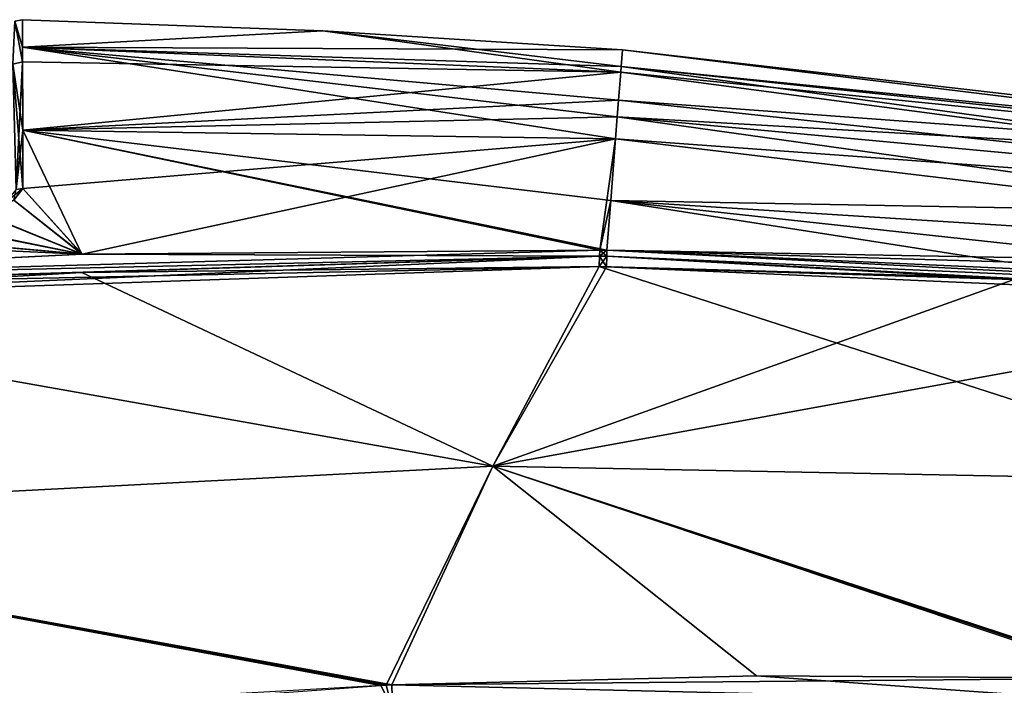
# Model space of a CAD drawing. Header units: millimetres. Extents: x -229 to 223, y -69 to 475.
# Tile 62 of 92: x -55 to -6, y 442 to 475. Entities that reach past the tile are written whole.
import ezdxf

# ---------------------------------------------------------------- set-up
doc = ezdxf.new("R2010")
doc.units = ezdxf.units.MM
doc.header["$LTSCALE"] = 65.185185
for name, color, linetype in [('354', 7, 'CONTINUOUS'), ('355', 7, 'CONTINUOUS'), ('360', 7, 'CONTINUOUS'), ('361', 7, 'CONTINUOUS'), ('362', 7, 'CONTINUOUS'), ('363', 7, 'CONTINUOUS'), ('376', 7, 'CONTINUOUS'), ('377', 7, 'CONTINUOUS'), ('378', 7, 'CONTINUOUS'), ('379', 7, 'CONTINUOUS'), ('383', 7, 'CONTINUOUS'), ('384', 7, 'CONTINUOUS'), ('385', 7, 'CONTINUOUS'), ('386', 7, 'CONTINUOUS'), ('403', 7, 'CONTINUOUS'), ('404', 7, 'CONTINUOUS'), ('406', 7, 'CONTINUOUS'), ('407', 7, 'CONTINUOUS'), ('429', 7, 'CONTINUOUS'), ('430', 7, 'CONTINUOUS'), ('464', 7, 'CONTINUOUS'), ('465', 7, 'CONTINUOUS')]:
    doc.layers.add(name, color=color, linetype=linetype)

msp = doc.modelspace()

# ---------------------------------------------------------------- linework, layer by layer
at = {"layer": '354', "color": 7, "linetype": 'Continuous'}
for points in [[(-54.806, 474.883, 0), (-39.888, 474.336, 0), (-54.803, 473.51, -37.426), (-54.806, 474.883, 0)], [(-39.888, 474.336, 0), (-25, 473.386, 0), (-54.803, 473.51, -37.426), (-39.888, 474.336, 0)], [(-54.803, 473.51, -37.426), (-25, 473.386, 0), (-25.064, 472.556, -31.585), (-54.803, 473.51, -37.426)], [(-25.086, 472.279, -36.473), (-54.803, 473.51, -37.426), (-25.064, 472.556, -31.585), (-25.086, 472.279, -36.473)], [(-54.803, 473.51, -37.426), (-25.086, 472.279, -36.473), (-54.801, 472.782, -46.275), (-54.803, 473.51, -37.426)], [(-25.086, 472.279, -36.473), (-54.794, 469.393, -74.687), (-54.801, 472.782, -46.275), (-25.086, 472.279, -36.473)], [(-54.794, 469.393, -74.687), (-25.086, 472.279, -36.473), (-25.193, 470.892, -54.73), (-54.794, 469.393, -74.687)], [(-54.794, 469.393, -74.687), (-25.193, 470.892, -54.73), (-25.258, 470.06, -63.178), (-54.794, 469.393, -74.687)], [(-25.343, 468.955, -72.89), (-54.794, 469.393, -74.687), (-25.258, 470.06, -63.178), (-25.343, 468.955, -72.89)], [(-54.794, 469.393, -74.687), (-25.343, 468.955, -72.89), (-54.788, 466.501, -92.171), (-54.794, 469.393, -74.687)], [(-25.343, 468.955, -72.89), (-51.843, 463.229, -108.959), (-54.788, 466.501, -92.171), (-25.343, 468.955, -72.89)], [(-26.134, 463.435, -109.006), (-51.843, 463.229, -108.959), (-25.343, 468.955, -72.89), (-26.134, 463.435, -109.006)], [(-25.58, 465.905, -94.594), (-26.134, 463.435, -109.006), (-25.343, 468.955, -72.89), (-25.58, 465.905, -94.594)], [(-54.788, 466.501, -92.171), (-51.843, 463.229, -108.959), (-55.239, 465.914, -95.271), (-54.788, 466.501, -92.171)], [(-55.239, 465.914, -95.271), (-51.843, 463.229, -108.959), (-56.764, 465.241, -98.549), (-55.239, 465.914, -95.271)], [(-25.772, 463.43, -109.006), (-26.134, 463.435, -109.006), (-25.58, 465.905, -94.594), (-25.772, 463.43, -109.006)], [(-56.764, 465.241, -98.549), (-51.843, 463.229, -108.959), (-58.979, 464.689, -100.953), (-56.764, 465.241, -98.549)], [(-58.979, 464.689, -100.953), (-51.843, 463.229, -108.959), (-62.351, 464.18, -102.795), (-58.979, 464.689, -100.953)], [(-51.843, 463.229, -108.959), (-77.49, 461.96, -108.801), (-62.351, 464.18, -102.795), (-51.843, 463.229, -108.959)]]:
    msp.add_3dface(points, dxfattribs=at)
at = {"layer": '355', "color": 7, "linetype": 'Continuous'}
for points in [[(-39.888, 474.336, 0), (-54.806, 474.883, 0), (-54.803, 473.51, 37.426), (-39.888, 474.336, 0)], [(-39.888, 474.336, 0), (-54.803, 473.51, 37.426), (-25.086, 472.279, 36.473), (-39.888, 474.336, 0)], [(-25, 473.386, 0), (-39.888, 474.336, 0), (-25.064, 472.556, 31.585), (-25, 473.386, 0)], [(-39.888, 474.336, 0), (-25.086, 472.279, 36.473), (-25.064, 472.556, 31.585), (-39.888, 474.336, 0)], [(-54.794, 469.393, 74.687), (-25.343, 468.955, 72.89), (-54.803, 473.51, 37.426), (-54.794, 469.393, 74.687)], [(-54.801, 472.782, 46.275), (-54.794, 469.393, 74.687), (-54.803, 473.51, 37.426), (-54.801, 472.782, 46.275)], [(-54.803, 473.51, 37.426), (-25.343, 468.955, 72.89), (-25.258, 470.06, 63.179), (-54.803, 473.51, 37.426)], [(-25.086, 472.279, 36.473), (-54.803, 473.51, 37.426), (-25.193, 470.892, 54.732), (-25.086, 472.279, 36.473)], [(-25.193, 470.892, 54.732), (-54.803, 473.51, 37.426), (-25.258, 470.06, 63.179), (-25.193, 470.892, 54.732)], [(-54.794, 469.393, 74.687), (-54.788, 466.501, 92.171), (-51.852, 463.229, 108.959), (-54.794, 469.393, 74.687)], [(-25.343, 468.955, 72.89), (-54.794, 469.393, 74.687), (-25.58, 465.906, 94.586), (-25.343, 468.955, 72.89)], [(-25.58, 465.906, 94.586), (-54.794, 469.393, 74.687), (-25.772, 463.43, 109.006), (-25.58, 465.906, 94.586)], [(-25.772, 463.43, 109.006), (-54.794, 469.393, 74.687), (-26.134, 463.435, 109.007), (-25.772, 463.43, 109.006)], [(-26.134, 463.435, 109.007), (-54.794, 469.393, 74.687), (-51.852, 463.229, 108.959), (-26.134, 463.435, 109.007)], [(-54.788, 466.501, 92.171), (-55.228, 465.911, 95.292), (-51.852, 463.229, 108.959), (-54.788, 466.501, 92.171)], [(-55.228, 465.911, 95.292), (-56.802, 465.229, 98.607), (-51.852, 463.229, 108.959), (-55.228, 465.911, 95.292)], [(-56.802, 465.229, 98.607), (-59.072, 464.672, 101.024), (-51.852, 463.229, 108.959), (-56.802, 465.229, 98.607)], [(-59.072, 464.672, 101.024), (-62.446, 464.163, 102.86), (-51.852, 463.229, 108.959), (-59.072, 464.672, 101.024)], [(-62.446, 464.163, 102.86), (-66.043, 463.876, 103.457), (-51.852, 463.229, 108.959), (-62.446, 464.163, 102.86)], [(-51.852, 463.229, 108.959), (-66.043, 463.876, 103.457), (-77.49, 461.96, 108.801), (-51.852, 463.229, 108.959)]]:
    msp.add_3dface(points, dxfattribs=at)
at = {"layer": '360', "color": 7, "linetype": 'Continuous'}
msp.add_3dface([(-54.788, 466.501, -92.171), (-55.239, 465.914, -95.271), (-55.127, 466.438, -92.159), (-54.788, 466.501, -92.171)], dxfattribs=at)
at = {"layer": '361', "color": 7, "linetype": 'Continuous'}
for points in [[(-54.801, 472.782, -46.275), (-55.287, 472.665, -46.265), (-55.188, 474.818, 0), (-54.801, 472.782, -46.275)], [(-54.806, 474.883, 0), (-54.801, 472.782, -46.275), (-55.188, 474.818, 0), (-54.806, 474.883, 0)], [(-54.806, 474.883, 0), (-54.803, 473.51, -37.426), (-54.801, 472.782, -46.275), (-54.806, 474.883, 0)], [(-54.801, 472.782, -46.275), (-55.127, 466.438, -92.159), (-55.287, 472.665, -46.265), (-54.801, 472.782, -46.275)], [(-54.801, 472.782, -46.275), (-54.794, 469.393, -74.687), (-55.127, 466.438, -92.159), (-54.801, 472.782, -46.275)], [(-54.794, 469.393, -74.687), (-54.788, 466.501, -92.171), (-55.127, 466.438, -92.159), (-54.794, 469.393, -74.687)]]:
    msp.add_3dface(points, dxfattribs=at)
at = {"layer": '362', "color": 7, "linetype": 'Continuous'}
for points in [[(-54.801, 472.782, 46.275), (-55.188, 474.818, 0), (-55.287, 472.665, 46.265), (-54.801, 472.782, 46.275)], [(-54.803, 473.51, 37.426), (-54.806, 474.883, 0), (-55.188, 474.818, 0), (-54.803, 473.51, 37.426)], [(-54.801, 472.782, 46.275), (-54.803, 473.51, 37.426), (-55.188, 474.818, 0), (-54.801, 472.782, 46.275)], [(-54.794, 469.393, 74.687), (-54.801, 472.782, 46.275), (-55.287, 472.665, 46.265), (-54.794, 469.393, 74.687)], [(-54.788, 466.501, 92.171), (-54.794, 469.393, 74.687), (-55.287, 472.665, 46.265), (-54.788, 466.501, 92.171)], [(-54.788, 466.501, 92.171), (-55.287, 472.665, 46.265), (-55.116, 466.442, 92.16), (-54.788, 466.501, 92.171)]]:
    msp.add_3dface(points, dxfattribs=at)
at = {"layer": '363', "color": 7, "linetype": 'Continuous'}
for points in [[(-55.228, 465.911, 95.292), (-54.788, 466.501, 92.171), (-55.69, 465.785, 95.506), (-55.228, 465.911, 95.292)], [(-54.788, 466.501, 92.171), (-55.116, 466.442, 92.16), (-55.69, 465.785, 95.506), (-54.788, 466.501, 92.171)]]:
    msp.add_3dface(points, dxfattribs=at)
at = {"layer": '376', "color": 7, "linetype": 'Continuous'}
for points in [[(-25.064, 472.556, -31.585), (-25, 473.386, 0), (32.333, 466.78, 0), (-25.064, 472.556, -31.585)], [(-25.086, 472.279, -36.473), (-25.064, 472.556, -31.585), (26.672, 467.057, -30.452), (-25.086, 472.279, -36.473)], [(26.672, 467.057, -30.452), (-25.064, 472.556, -31.585), (32.333, 466.78, 0), (26.672, 467.057, -30.452)], [(-25.193, 470.892, -54.73), (-25.086, 472.279, -36.473), (26.672, 467.057, -30.452), (-25.193, 470.892, -54.73)], [(-25.258, 470.06, -63.178), (-25.193, 470.892, -54.73), (26.672, 467.057, -30.452), (-25.258, 470.06, -63.178)], [(-25.343, 468.955, -72.89), (-25.258, 470.06, -63.178), (30.614, 464.875, -60.45), (-25.343, 468.955, -72.89)], [(-25.258, 470.06, -63.178), (26.672, 467.057, -30.452), (30.614, 464.875, -60.45), (-25.258, 470.06, -63.178)], [(-25.58, 465.905, -94.594), (-25.343, 468.955, -72.89), (30.614, 464.875, -60.45), (-25.58, 465.905, -94.594)], [(-25.772, 463.43, -109.006), (-25.58, 465.905, -94.594), (29.152, 462.445, -89.984), (-25.772, 463.43, -109.006)], [(-25.58, 465.905, -94.594), (30.614, 464.875, -60.45), (29.152, 462.445, -89.984), (-25.58, 465.905, -94.594)], [(-25.772, 463.43, -109.006), (29.152, 462.445, -89.984), (-6.035, 462.854, -108.991), (-25.772, 463.43, -109.006)]]:
    msp.add_3dface(points, dxfattribs=at)
at = {"layer": '377', "color": 7, "linetype": 'Continuous'}
for points in [[(-25.78, 463.131, -109.953), (-25.772, 463.43, -109.006), (13.504, 461.381, -109.955), (-25.78, 463.131, -109.953)], [(-25.772, 463.43, -109.006), (-6.035, 462.854, -108.991), (13.504, 461.381, -109.955), (-25.772, 463.43, -109.006)], [(-25.79, 462.609, -110.794), (-25.78, 463.131, -109.953), (-6.111, 462.061, -110.814), (-25.79, 462.609, -110.794)], [(-6.111, 462.061, -110.814), (-25.78, 463.131, -109.953), (13.461, 460.88, -110.831), (-6.111, 462.061, -110.814)], [(13.461, 460.88, -110.831), (-25.78, 463.131, -109.953), (13.504, 461.381, -109.955), (13.461, 460.88, -110.831)]]:
    msp.add_3dface(points, dxfattribs=at)
at = {"layer": '378', "color": 7, "linetype": 'Continuous'}
for points in [[(-26.134, 463.435, -109.006), (-25.78, 463.131, -109.953), (-26.142, 463.135, -109.953), (-26.134, 463.435, -109.006)], [(-26.134, 463.435, -109.006), (-25.772, 463.43, -109.006), (-25.78, 463.131, -109.953), (-26.134, 463.435, -109.006)], [(-26.142, 463.135, -109.953), (-25.79, 462.609, -110.794), (-26.152, 462.613, -110.793), (-26.142, 463.135, -109.953)], [(-25.78, 463.131, -109.953), (-25.79, 462.609, -110.794), (-26.142, 463.135, -109.953), (-25.78, 463.131, -109.953)]]:
    msp.add_3dface(points, dxfattribs=at)
at = {"layer": '379', "color": 7, "linetype": 'Continuous'}
for points in [[(-77.49, 461.96, -108.801), (-51.843, 463.229, -108.959), (-26.142, 463.135, -109.953), (-77.49, 461.96, -108.801)], [(-51.843, 463.229, -108.959), (-26.134, 463.435, -109.006), (-26.142, 463.135, -109.953), (-51.843, 463.229, -108.959)], [(-77.49, 461.96, -108.801), (-26.142, 463.135, -109.953), (-77.469, 461.539, -109.941), (-77.49, 461.96, -108.801)], [(-26.142, 463.135, -109.953), (-26.152, 462.613, -110.793), (-77.469, 461.539, -109.941), (-26.142, 463.135, -109.953)], [(-77.469, 461.539, -109.941), (-26.152, 462.613, -110.793), (-51.86, 462.317, -110.824), (-77.469, 461.539, -109.941)], [(-77.416, 460.866, -110.952), (-77.469, 461.539, -109.941), (-51.86, 462.317, -110.824), (-77.416, 460.866, -110.952)]]:
    msp.add_3dface(points, dxfattribs=at)
at = {"layer": '383', "color": 7, "linetype": 'Continuous'}
for points in [[(-26.134, 463.435, 109.007), (-51.852, 463.229, 108.959), (-77.49, 461.96, 108.801), (-26.134, 463.435, 109.007)], [(-26.134, 463.435, 109.007), (-77.49, 461.96, 108.801), (-26.142, 463.136, 109.951), (-26.134, 463.435, 109.007)], [(-77.49, 461.96, 108.801), (-77.469, 461.539, 109.941), (-26.142, 463.136, 109.951), (-77.49, 461.96, 108.801)], [(-77.469, 461.539, 109.941), (-77.416, 460.867, 110.952), (-26.142, 463.136, 109.951), (-77.469, 461.539, 109.941)], [(-26.142, 463.136, 109.951), (-77.416, 460.867, 110.952), (-51.86, 462.317, 110.824), (-26.142, 463.136, 109.951)], [(-26.152, 462.613, 110.793), (-26.142, 463.136, 109.951), (-51.86, 462.317, 110.824), (-26.152, 462.613, 110.793)]]:
    msp.add_3dface(points, dxfattribs=at)
at = {"layer": '384', "color": 7, "linetype": 'Continuous'}
for points in [[(-25.772, 463.43, 109.006), (-26.134, 463.435, 109.007), (-26.142, 463.136, 109.951), (-25.772, 463.43, 109.006)], [(-25.772, 463.43, 109.006), (-26.142, 463.136, 109.951), (-25.78, 463.131, 109.953), (-25.772, 463.43, 109.006)], [(-26.142, 463.136, 109.951), (-26.152, 462.613, 110.793), (-25.78, 463.131, 109.953), (-26.142, 463.136, 109.951)], [(-26.152, 462.613, 110.793), (-25.79, 462.609, 110.794), (-25.78, 463.131, 109.953), (-26.152, 462.613, 110.793)]]:
    msp.add_3dface(points, dxfattribs=at)
at = {"layer": '385', "color": 7, "linetype": 'Continuous'}
for points in [[(-25.772, 463.43, 109.006), (-25.78, 463.131, 109.953), (13.504, 461.381, 109.955), (-25.772, 463.43, 109.006)], [(13.528, 461.649, 108.977), (-25.772, 463.43, 109.006), (13.504, 461.381, 109.955), (13.528, 461.649, 108.977)], [(-25.772, 463.43, 109.006), (13.528, 461.649, 108.977), (-6.035, 462.854, 108.991), (-25.772, 463.43, 109.006)], [(-25.78, 463.131, 109.953), (-25.79, 462.609, 110.794), (13.504, 461.381, 109.955), (-25.78, 463.131, 109.953)], [(13.504, 461.381, 109.955), (-25.79, 462.609, 110.794), (-5.409, 462.029, 110.814), (13.504, 461.381, 109.955)]]:
    msp.add_3dface(points, dxfattribs=at)
at = {"layer": '386', "color": 7, "linetype": 'Continuous'}
for points in [[(-25, 473.386, 0), (-25.064, 472.556, 31.585), (26.676, 467.056, 30.452), (-25, 473.386, 0)], [(32.333, 466.78, 0), (-25, 473.386, 0), (26.676, 467.056, 30.452), (32.333, 466.78, 0)], [(-25.064, 472.556, 31.585), (-25.086, 472.279, 36.473), (30.614, 464.875, 60.45), (-25.064, 472.556, 31.585)], [(26.676, 467.056, 30.452), (-25.064, 472.556, 31.585), (30.614, 464.875, 60.45), (26.676, 467.056, 30.452)], [(-25.086, 472.279, 36.473), (-25.193, 470.892, 54.732), (30.614, 464.875, 60.45), (-25.086, 472.279, 36.473)], [(-25.193, 470.892, 54.732), (-25.258, 470.06, 63.179), (30.614, 464.875, 60.45), (-25.193, 470.892, 54.732)], [(-25.258, 470.06, 63.179), (-25.343, 468.955, 72.89), (29.153, 462.445, 89.984), (-25.258, 470.06, 63.179)], [(30.614, 464.875, 60.45), (-25.258, 470.06, 63.179), (29.153, 462.445, 89.984), (30.614, 464.875, 60.45)], [(-25.343, 468.955, 72.89), (-25.58, 465.906, 94.586), (29.153, 462.445, 89.984), (-25.343, 468.955, 72.89)], [(-25.58, 465.906, 94.586), (-25.772, 463.43, 109.006), (-6.035, 462.854, 108.991), (-25.58, 465.906, 94.586)], [(13.528, 461.649, 108.977), (-25.58, 465.906, 94.586), (-6.035, 462.854, 108.991), (13.528, 461.649, 108.977)], [(-25.58, 465.906, 94.586), (13.528, 461.649, 108.977), (29.153, 462.445, 89.984), (-25.58, 465.906, 94.586)]]:
    msp.add_3dface(points, dxfattribs=at)
at = {"layer": '403', "color": 7, "linetype": 'Continuous'}
for points in [[(0.038, 440.952, 133.481), (0.074, 442.163, 132.677), (-36.462, 441.825, 132.343), (0.038, 440.952, 133.481)], [(-36.432, 440.661, 133.063), (0.038, 440.952, 133.481), (-36.462, 441.825, 132.343), (-36.432, 440.661, 133.063)]]:
    msp.add_3dface(points, dxfattribs=at)
at = {"layer": '404', "color": 7, "linetype": 'Continuous'}
for points in [[(-37.011, 441.802, 132.335), (-36.432, 440.661, 133.063), (-36.737, 441.814, 132.339), (-37.011, 441.802, 132.335)], [(-36.462, 441.825, 132.343), (-36.737, 441.814, 132.339), (-36.432, 440.661, 133.063), (-36.462, 441.825, 132.343)]]:
    msp.add_3dface(points, dxfattribs=at)
at = {"layer": '406', "color": 7, "linetype": 'Continuous'}
for points in [[(-77.416, 460.867, 110.952), (-26.152, 462.613, 110.793), (-51.86, 462.317, 110.824), (-77.416, 460.867, 110.952)], [(-26.152, 462.613, 110.793), (-77.416, 460.867, 110.952), (-31.436, 452.699, 122.047), (-26.152, 462.613, 110.793)], [(-77.416, 460.867, 110.952), (-81.675, 450.076, 122.067), (-31.436, 452.699, 122.047), (-77.416, 460.867, 110.952)], [(-81.675, 450.076, 122.067), (-36.737, 441.814, 132.339), (-31.436, 452.699, 122.047), (-81.675, 450.076, 122.067)], [(-36.737, 441.814, 132.339), (-36.462, 441.825, 132.343), (-31.436, 452.699, 122.047), (-36.737, 441.814, 132.339)], [(-81.675, 450.076, 122.067), (-85.662, 438.277, 132.129), (-37.011, 441.802, 132.335), (-81.675, 450.076, 122.067)], [(-81.675, 450.076, 122.067), (-37.011, 441.802, 132.335), (-36.737, 441.814, 132.339), (-81.675, 450.076, 122.067)]]:
    msp.add_3dface(points, dxfattribs=at)
at = {"layer": '407', "color": 7, "linetype": 'Continuous'}
for points in [[(-25.79, 462.609, 110.794), (-26.152, 462.613, 110.793), (-31.436, 452.699, 122.047), (-25.79, 462.609, 110.794)], [(-5.409, 462.029, 110.814), (-25.79, 462.609, 110.794), (-31.436, 452.699, 122.047), (-5.409, 462.029, 110.814)], [(13.461, 460.88, 110.831), (-5.409, 462.029, 110.814), (-31.436, 452.699, 122.047), (13.461, 460.88, 110.831)], [(13.461, 460.88, 110.831), (-31.436, 452.699, 122.047), (6.934, 451.96, 122.2), (13.461, 460.88, 110.831)], [(-36.462, 441.825, 132.343), (0.074, 442.163, 132.677), (-31.436, 452.699, 122.047), (-36.462, 441.825, 132.343)], [(0.074, 442.163, 132.677), (0.365, 442.157, 132.678), (-31.436, 452.699, 122.047), (0.074, 442.163, 132.677)], [(-31.436, 452.699, 122.047), (0.365, 442.157, 132.678), (6.934, 451.96, 122.2), (-31.436, 452.699, 122.047)]]:
    msp.add_3dface(points, dxfattribs=at)
at = {"layer": '429', "color": 7, "linetype": 'Continuous'}
for points in [[(-26.152, 462.613, -110.793), (6.934, 451.96, -122.2), (-31.435, 452.699, -122.047), (-26.152, 462.613, -110.793)], [(-25.79, 462.609, -110.794), (-6.111, 462.061, -110.814), (-26.152, 462.613, -110.793), (-25.79, 462.609, -110.794)], [(-6.111, 462.061, -110.814), (13.461, 460.88, -110.831), (-26.152, 462.613, -110.793), (-6.111, 462.061, -110.814)], [(-26.152, 462.613, -110.793), (13.461, 460.88, -110.831), (6.934, 451.96, -122.2), (-26.152, 462.613, -110.793)], [(-18.338, 442.279, -132.555), (-36.462, 441.825, -132.343), (-31.435, 452.699, -122.047), (-18.338, 442.279, -132.555)], [(6.934, 451.96, -122.2), (0.657, 442.15, -132.679), (-31.435, 452.699, -122.047), (6.934, 451.96, -122.2)], [(0.657, 442.15, -132.679), (0.366, 442.157, -132.678), (-31.435, 452.699, -122.047), (0.657, 442.15, -132.679)], [(0.074, 442.163, -132.677), (-18.338, 442.279, -132.555), (-31.435, 452.699, -122.047), (0.074, 442.163, -132.677)], [(0.366, 442.157, -132.678), (0.074, 442.163, -132.677), (-31.435, 452.699, -122.047), (0.366, 442.157, -132.678)]]:
    msp.add_3dface(points, dxfattribs=at)
at = {"layer": '430', "color": 7, "linetype": 'Continuous'}
for points in [[(-77.416, 460.866, -110.952), (-51.86, 462.317, -110.824), (-31.435, 452.699, -122.047), (-77.416, 460.866, -110.952)], [(-51.86, 462.317, -110.824), (-26.152, 462.613, -110.793), (-31.435, 452.699, -122.047), (-51.86, 462.317, -110.824)], [(-81.675, 450.077, -122.067), (-77.416, 460.866, -110.952), (-31.435, 452.699, -122.047), (-81.675, 450.077, -122.067)], [(-36.462, 441.825, -132.343), (-81.675, 450.077, -122.067), (-31.435, 452.699, -122.047), (-36.462, 441.825, -132.343)], [(-81.675, 450.077, -122.067), (-36.462, 441.825, -132.343), (-36.736, 441.814, -132.339), (-81.675, 450.077, -122.067)], [(-61.423, 440.412, -132.119), (-81.675, 450.077, -122.067), (-37.011, 441.802, -132.335), (-61.423, 440.412, -132.119)], [(-37.011, 441.802, -132.335), (-81.675, 450.077, -122.067), (-36.736, 441.814, -132.339), (-37.011, 441.802, -132.335)]]:
    msp.add_3dface(points, dxfattribs=at)
at = {"layer": '464', "color": 7, "linetype": 'Continuous'}
for points in [[(-36.462, 441.825, -132.343), (-18.338, 442.279, -132.555), (0.038, 440.952, -133.481), (-36.462, 441.825, -132.343)], [(-18.338, 442.279, -132.555), (0.074, 442.163, -132.677), (0.038, 440.952, -133.481), (-18.338, 442.279, -132.555)], [(-36.462, 441.825, -132.343), (0.038, 440.952, -133.481), (-36.432, 440.661, -133.063), (-36.462, 441.825, -132.343)]]:
    msp.add_3dface(points, dxfattribs=at)
at = {"layer": '465', "color": 7, "linetype": 'Continuous'}
for points in [[(-37.011, 441.802, -132.335), (-36.736, 441.814, -132.339), (-36.432, 440.661, -133.063), (-37.011, 441.802, -132.335)], [(-36.736, 441.814, -132.339), (-36.462, 441.825, -132.343), (-36.432, 440.661, -133.063), (-36.736, 441.814, -132.339)]]:
    msp.add_3dface(points, dxfattribs=at)

doc.saveas('drawing.dxf')
